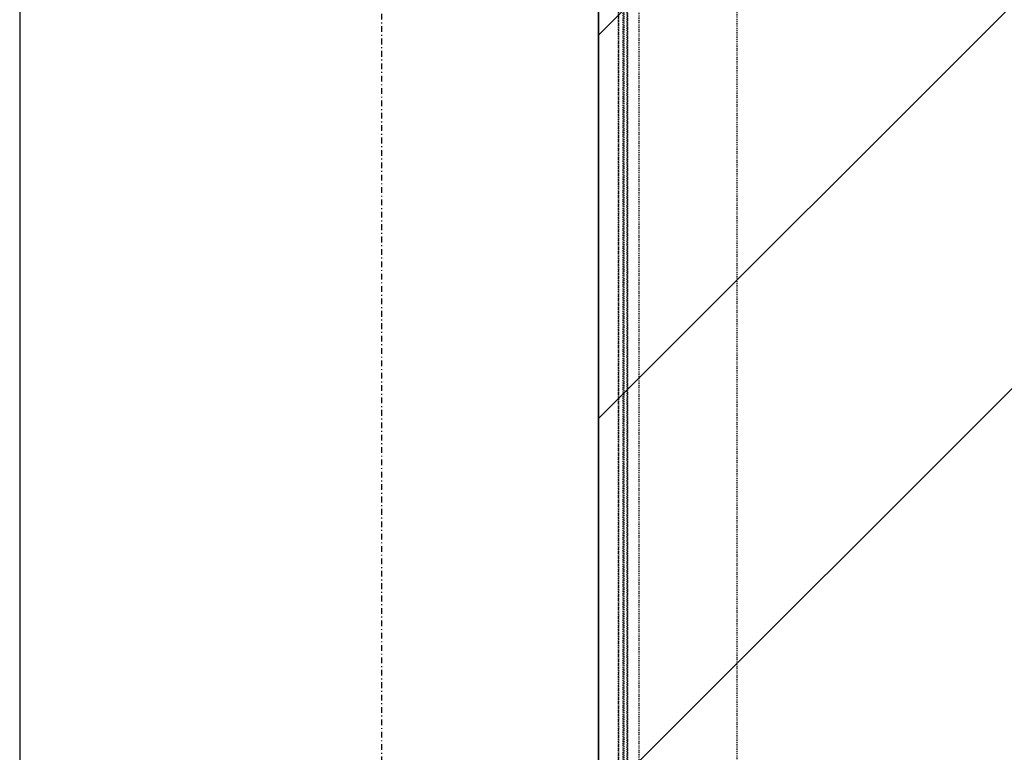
# Model space of a CAD drawing. Header units: centimetres. Extents: x 25511 to 42070, y 833 to 13367.
# Tile 28 of 59: x 29539 to 29648, y 5511 to 5592. Entities that reach past the tile are written whole.
import ezdxf

# ---------------------------------------------------------------- set-up
doc = ezdxf.new("R2010")
doc.units = ezdxf.units.CM
doc.header["$LTSCALE"] = 0.1
doc.linetypes.add('DASHDOT2', pattern=[12.7, 6.35, -3.175, 0, -3.175])
doc.linetypes.add('DASHED2', pattern=[9.525, 6.35, -3.175])
for name, color, linetype in [('A-Grid', 253, 'DASHDOT2'), ('CKDRZWI_', 253, 'Continuous'), ('CKSCIANY_POD', 253, 'Continuous')]:
    doc.layers.add(name, color=color, linetype=linetype)
doc.layers.add('A-sufity podwieszone', color=253, linetype='Continuous', lineweight=25)
doc.layers.add('A_Sufity - Opis', color=253, linetype='Continuous', lineweight=13)
doc.layers.add('POWIERZCHNIA ZABUDOWY', color=253, linetype='Continuous', plot=False)

# ---------------------------------------------------------------- blocks, each defined once
blk = doc.blocks.new('A$7E8719B1CAF')
at = {"color": 7, "linetype": 'DASHED2', "lineweight": -3}
for p, q in [((231.8, -8.2), (231.8, -3990)), ((232.4, -9.2), (232.4, -3990)), ((222.1, -3988.7), (222.1, -11.3)), ((222.1, -11.3), (222.1, -3988.7)), ((222.1, -3988.7), (222.1, -11.3)), ((222.2, -3988.6), (222.2, -11.4)), ((222.2, -3988.6), (222.2, -11.4)), ((227.2, -3983.8), (227.2, -16.2)), ((228.5, -17.4), (228.5, -3982.6)), ((245, -35), (245, -3965)), ((353, -3965), (353, -35))]:
    blk.add_line(p, q, dxfattribs=at)
blk = doc.blocks.new('A$7E8A383135198')
at = {"layer": 'A-Grid'}
blk.add_line((40, 268.18), (40, -990.38), dxfattribs=at)
blk = doc.blocks.new('Sufity')
at = {"layer": 'A-sufity podwieszone', "lineweight": 35}
blk.add_lwpolyline([(38788.64, 2704.38), (36661.63, 2694.4), (36661.64, 2191.65), (36675.04, 2191.65), (36675.04, 2130.4), (37780.54, 2130.41), (37780.45, 2140.41), (38788.64, 2140.41)], close=True, dxfattribs=at).dxf.unprotected_set("ltscale", 0)

msp = doc.modelspace()

# ---------------------------------------------------------------- hatches: boundary and pattern name
at = {"layer": 'A_Sufity - Opis'}
h = msp.add_hatch(dxfattribs=at)
h.set_pattern_fill('GR_GENERAL', color=256, scale=15)
h.set_pattern_definition([(45, (0, 0), (-21.213203, 21.213203), [])])
h.paths.add_polyline_path([(29603.234, 5714.104), (31730.236, 5724.076), (31730.236, 5160.111), (30722.051, 5160.111), (30722.14, 5150.111), (29616.644, 5150.104), (29616.644, 5211.354), (29603.236, 5211.354)])

# ---------------------------------------------------------------- linework, layer by layer
at = {"layer": 'CKSCIANY_POD', "linetype": 'DASHED2', "ltscale": 10}
for points in [[(29539.236, 5627.354), (29539.236, 5237.354)], [(29603.235, 5627.355), (29603.235, 5237.355)]]:
    msp.add_lwpolyline(points, dxfattribs=at)
at = {"layer": 'POWIERZCHNIA ZABUDOWY'}
msp.add_lwpolyline([(29539.236, 5777.537), (29539.236, 5087.104), (30795.736, 5087.104), (30795.736, 4398.104), (32304.236, 4398.104), (32304.236, 4558.252), (32721.236, 4558.252), (32721.236, 5787.604), (31784.236, 5787.604), (29539.236, 5777.537)], dxfattribs=at)

# ---------------------------------------------------------------- block references
at = {"layer": 'A-Grid'}
msp.add_blockref('A$7E8A383135198', (29539.236, 5777.537), dxfattribs=at)
at = {"layer": 'A-sufity podwieszone'}
msp.add_blockref('Sufity', (-7058.4, 3019.7), dxfattribs=at)
at = {"layer": 'CKDRZWI_', "xscale": -0.1, "yscale": 0.1, "zscale": 0.1, "rotation": 180}
msp.add_blockref('A$7E8719B1CAF', (29583.236, 5232.354), dxfattribs=at)

doc.saveas('drawing.dxf')
